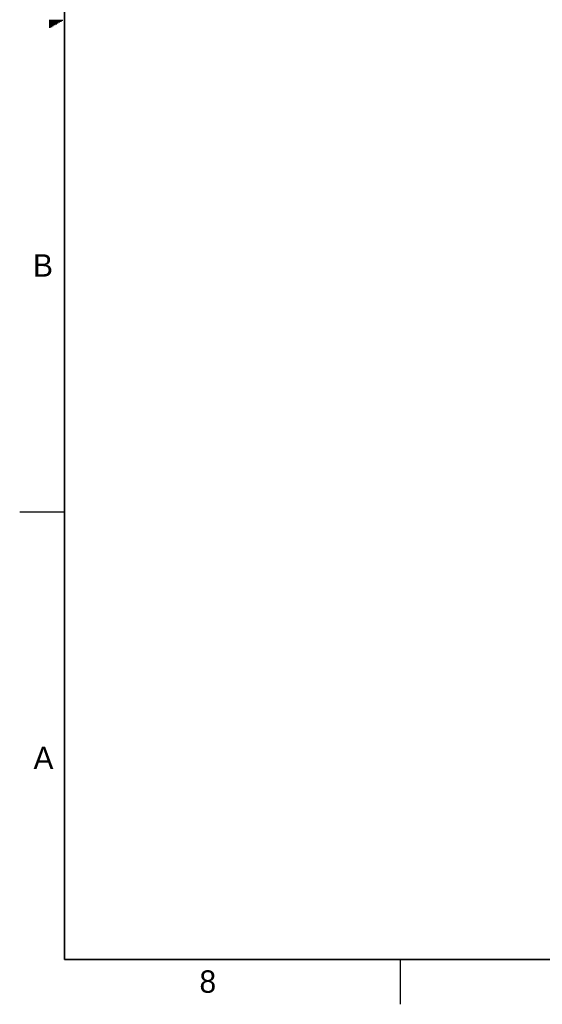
# Model space of a CAD drawing. Header units: inches. Extents: x 0 to 34, y 0 to 22.
# Tile 1 of 40: x 0 to 5.8, y 0 to 11. Entities that reach past the tile are written whole.
import ezdxf

# ---------------------------------------------------------------- set-up
doc = ezdxf.new("R2010")
doc.units = ezdxf.units.IN
doc.header["$LTSCALE"] = 1.87
doc.header["$MEASUREMENT"] = 0
doc.layers.get('0').update_dxf_attribs({"linetype": 'CONTINUOUS'})
doc.styles.get("Standard").update_dxf_attribs({"font": 'txt', "width": 0.8})

msp = doc.modelspace()

# ---------------------------------------------------------------- linework, layer by layer
at = {"color": 2, "linetype": 'CONTINUOUS'}
for p, q in [((0.33028, 10.99), (0.48268, 10.99)), ((0.33028, 10.98), (0.46536, 10.98)), ((0.33028, 10.97), (0.44804, 10.97)), ((0.33028, 10.96), (0.43072, 10.96)), ((0.33028, 10.95), (0.4134, 10.95)), ((0.33028, 10.94), (0.39608, 10.94)), ((0.33028, 10.93), (0.37876, 10.93)), ((0.33028, 10.92), (0.36144, 10.92)), ((0.33028, 10.91), (0.34412, 10.91)), ((0.00002, 5.5), (0.50002, 5.5)), ((4.25002, 0), (4.25002, 0.5))]:
    msp.add_line(p, q, dxfattribs=at)
at = {"color": 7, "linetype": 'CONTINUOUS', "const_width": 0.02}
for points in [[(0.50002, 21.5), (0.50002, 0.5)], [(0.50002, 0.5), (33.50002, 0.5)]]:
    msp.add_lwpolyline(points, dxfattribs=at)

# ---------------------------------------------------------------- texts
at = {"color": 2, "linetype": 'CONTINUOUS'}
for s, p in [('B', (0.14837, 8.12572)), ('A', (0.15407, 2.62607)), ('8', (2.00741, 0.12911))]:
    msp.add_text(s, height=0.25, dxfattribs=at).set_placement(p)

doc.saveas('drawing.dxf')
